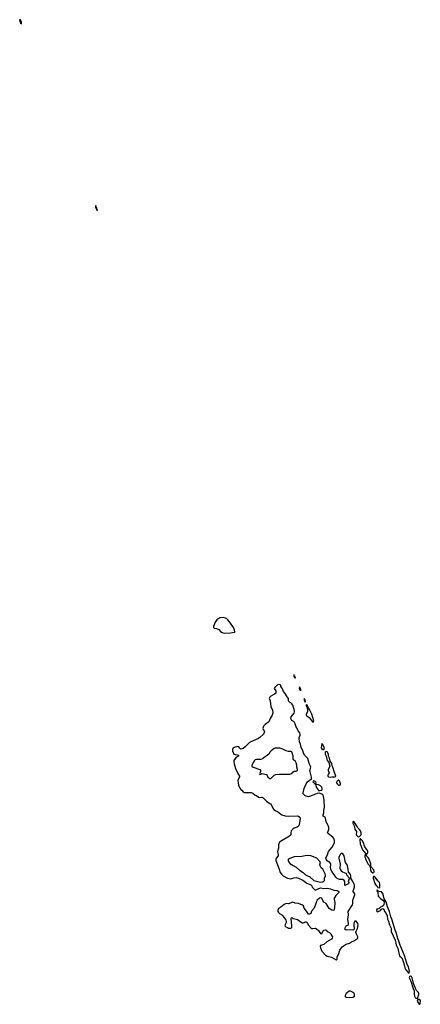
# Model space of a CAD drawing. Header units: inches. Extents: x 2900156 to 3052044, y 553486 to 918419.
# Tile 15 of 15: x 2951596 to 2958830, y 900654 to 918419. Entities that reach past the tile are written whole.
import ezdxf

# ---------------------------------------------------------------- set-up
doc = ezdxf.new("R2010")
doc.units = ezdxf.units.IN
doc.header["$MEASUREMENT"] = 0
doc.layers.add('C9950', color=7, linetype='Continuous')
doc.layers.add('C9951', color=7, linetype='Continuous')

msp = doc.modelspace()

# ---------------------------------------------------------------- linework, layer by layer
at = {"layer": 'C9950', "color": 5}
for points, elevation in [([(2955271, 907631), (2955212, 907628), (2955158, 907590), (2955125, 907550), (2955097, 907470), (2955096, 907450), (2955110, 907441), (2955150, 907437), (2955190, 907416), (2955222, 907382), (2955250, 907361), (2955293, 907353), (2955404, 907356), (2955470, 907368), (2955478, 907370), (2955477, 907410), (2955458, 907450), (2955405, 907530), (2955355, 907590), (2955330, 907612), (2955310, 907622)], 20), ([(2956550, 906598), (2956544, 906596), (2956546, 906570), (2956550, 906561), (2956559, 906559), (2956570, 906536), (2956575, 906545), (2956570, 906569), (2956556, 906576)], 20), ([(2956290, 906423), (2956250, 906417), (2956203, 906370), (2956191, 906350), (2956220, 906310), (2956224, 906290), (2956219, 906270), (2956196, 906250), (2956130, 906214), (2956108, 906190), (2956100, 906170), (2956119, 906130), (2956129, 906029), (2956135, 906010), (2956159, 905970), (2956168, 905910), (2956155, 905870), (2956117, 905810), (2956095, 905750), (2956030, 905704), (2956001, 905670), (2955989, 905630), (2955994, 905614), (2956012, 905590), (2956018, 905570), (2956000, 905530), (2955935, 905465), (2955911, 905449), (2955814, 905406), (2955768, 905392), (2955744, 905376), (2955714, 905350), (2955670, 905298), (2955630, 905270), (2955590, 905257), (2955570, 905274), (2955550, 905302), (2955530, 905305), (2955470, 905286), (2955450, 905278), (2955442, 905270), (2955437, 905250), (2955440, 905230), (2955450, 905196), (2955465, 905170), (2955490, 905160), (2955530, 905158), (2955550, 905150), (2955540, 905130), (2955501, 905099), (2955475, 905070), (2955465, 905050), (2955461, 905030), (2955466, 904990), (2955491, 904910), (2955537, 904817), (2955565, 904770), (2955565, 904750), (2955543, 904710), (2955536, 904690), (2955547, 904610), (2955570, 904551), (2955590, 904528), (2955610, 904517), (2955631, 904490), (2955650, 904476), (2955670, 904473), (2955775, 904475), (2955803, 904463), (2955845, 904426), (2955870, 904419), (2955910, 904394), (2955930, 904387), (2955970, 904391), (2955990, 904381), (2956050, 904318), (2956110, 904278), (2956130, 904271), (2956168, 904190), (2956187, 904167), (2956210, 904151), (2956250, 904135), (2956310, 904082), (2956332, 904072), (2956390, 904057), (2956448, 904048), (2956610, 904056), (2956633, 904050), (2956652, 904030), (2956659, 904010), (2956656, 903970), (2956641, 903890), (2956629, 903870), (2956607, 903853), (2956550, 903830), (2956522, 903810), (2956498, 903782), (2956489, 903750), (2956489, 903710), (2956470, 903690), (2956308, 903592), (2956290, 903578), (2956276, 903550), (2956269, 903529), (2956269, 903470), (2956252, 903410), (2956265, 903350), (2956261, 903330), (2956228, 903290), (2956220, 903270), (2956220, 903250), (2956284, 903090), (2956300, 903030), (2956322, 903002), (2956354, 902974), (2956430, 902929), (2956490, 902919), (2956510, 902922), (2956544, 902936), (2956590, 902941), (2956630, 902930), (2956710, 902891), (2956782, 902842), (2956851, 902810), (2956870, 902790), (2956875, 902770), (2956930, 902716), (2957027, 902753), (2957090, 902746), (2957150, 902750), (2957210, 902736), (2957270, 902714), (2957329, 902709), (2957356, 902690), (2957358, 902670), (2957305, 902615), (2957285, 902590), (2957277, 902570), (2957275, 902550), (2957284, 902490), (2957281, 902399), (2957276, 902364), (2957268, 902352), (2957253, 902347), (2957230, 902352), (2957182, 902382), (2957132, 902472), (2957090, 902497), (2957070, 902524), (2957050, 902567), (2957030, 902577), (2957009, 902571), (2956965, 902530), (2956953, 902510), (2956944, 902470), (2956914, 902390), (2956866, 902334), (2956850, 902292), (2956830, 902282), (2956810, 902282), (2956796, 902296), (2956775, 902335), (2956731, 902390), (2956722, 902430), (2956704, 902444), (2956630, 902474), (2956570, 902479), (2956530, 902495), (2956507, 902493), (2956470, 902470), (2956450, 902464), (2956410, 902472), (2956370, 902456), (2956313, 902407), (2956270, 902380), (2956256, 902350), (2956258, 902330), (2956269, 902310), (2956289, 902290), (2956330, 902267), (2956350, 902248), (2956400, 902170), (2956408, 902150), (2956407, 902133), (2956388, 902092), (2956386, 902070), (2956400, 902050), (2956430, 902037), (2956450, 902029), (2956492, 902028), (2956506, 902034), (2956510, 902041), (2956512, 902070), (2956499, 902201), (2956499, 902210), (2956510, 902219), (2956525, 902205), (2956540, 902200), (2956590, 902192), (2956610, 902183), (2956694, 902126), (2956717, 902123), (2956732, 902128), (2956750, 902141), (2956770, 902144), (2956787, 902127), (2956803, 902090), (2956850, 902036), (2956870, 902024), (2956890, 902021), (2956930, 902028), (2956950, 902023), (2956990, 901988), (2957030, 901933), (2957050, 901926), (2957070, 901970), (2957085, 901990), (2957110, 901999), (2957129, 901989), (2957150, 901967), (2957190, 901950), (2957210, 901930), (2957234, 901890), (2957242, 901870), (2957241, 901850), (2957227, 901830), (2957141, 901779), (2957090, 901732), (2957030, 901717), (2957022, 901698), (2957025, 901670), (2957053, 901613), (2957118, 901538), (2957145, 901525), (2957224, 901504), (2957310, 901459), (2957329, 901470), (2957329, 901510), (2957352, 901550), (2957376, 901630), (2957387, 901650), (2957421, 901690), (2957490, 901737), (2957550, 901757), (2957590, 901781), (2957630, 901797), (2957701, 901850), (2957701, 901870), (2957677, 901917), (2957666, 901954), (2957669, 901971), (2957697, 902023), (2957705, 902090), (2957699, 902110), (2957670, 902156), (2957650, 902156), (2957630, 902115), (2957628, 902088), (2957636, 902010), (2957625, 901995), (2957609, 901991), (2957550, 901996), (2957490, 901989), (2957469, 902010), (2957470, 902034), (2957482, 902058), (2957490, 902068), (2957533, 902090), (2957535, 902110), (2957519, 902190), (2957531, 902270), (2957529, 902330), (2957605, 902450), (2957610, 902470), (2957610, 902530), (2957615, 902550), (2957650, 902630), (2957646, 902650), (2957616, 902690), (2957618, 902710), (2957632, 902730), (2957644, 902770), (2957640, 902810), (2957614, 902870), (2957574, 902930), (2957574, 902970), (2957570, 902995), (2957550, 903018), (2957531, 903031), (2957527, 903090), (2957515, 903150), (2957507, 903170), (2957477, 903210), (2957470, 903230), (2957469, 903270), (2957452, 903330), (2957430, 903371), (2957410, 903381), (2957404, 903376), (2957390, 903364), (2957359, 903310), (2957356, 903290), (2957383, 903183), (2957377, 903110), (2957380, 903090), (2957400, 903060), (2957422, 903042), (2957483, 903023), (2957493, 903013), (2957499, 902990), (2957551, 902930), (2957528, 902870), (2957536, 902850), (2957530, 902830), (2957477, 902803), (2957470, 902794), (2957464, 902810), (2957469, 902870), (2957453, 902890), (2957430, 902903), (2957410, 902906), (2957370, 902904), (2957330, 902926), (2957304, 902950), (2957277, 902997), (2957230, 903053), (2957214, 903090), (2957210, 903130), (2957214, 903170), (2957211, 903190), (2957196, 903210), (2957150, 903245), (2957130, 903270), (2957126, 903290), (2957130, 903307), (2957156, 903350), (2957172, 903410), (2957236, 903490), (2957278, 903570), (2957282, 903610), (2957270, 903645), (2957250, 903670), (2957174, 903730), (2957156, 903750), (2957178, 903810), (2957176, 903850), (2957132, 903950), (2957117, 904010), (2957110, 904023), (2957077, 904050), (2957077, 904070), (2957088, 904110), (2957086, 904150), (2957100, 904210), (2957092, 904332), (2957082, 904410), (2957070, 904436), (2957050, 904448), (2957010, 904461), (2956970, 904460), (2956910, 904432), (2956876, 904424), (2956830, 904402), (2956810, 904399), (2956770, 904409), (2956745, 904424), (2956717, 904450), (2956713, 904470), (2956730, 904545), (2956770, 904633), (2956790, 904665), (2956830, 904696), (2956864, 904716), (2956864, 904750), (2956836, 904870), (2956850, 904930), (2956848, 904950), (2956820, 905000), (2956797, 905090), (2956739, 905150), (2956718, 905190), (2956705, 905245), (2956678, 905290), (2956667, 905347), (2956647, 905390), (2956640, 905450), (2956640, 905470), (2956660, 905510), (2956663, 905530), (2956655, 905550), (2956624, 905590), (2956602, 905642), (2956583, 905670), (2956570, 905715), (2956552, 905750), (2956510, 905776), (2956492, 905810), (2956500, 905841), (2956550, 905905), (2956558, 905930), (2956556, 905950), (2956525, 906050), (2956510, 906077), (2956490, 906093), (2956465, 906105), (2956456, 906116), (2956451, 906130), (2956452, 906170), (2956423, 906203), (2956390, 906264), (2956360, 906300), (2956338, 906358), (2956309, 906390), (2956309, 906410)], 20), ([(2956650, 906381), (2956642, 906350), (2956650, 906326), (2956662, 906322), (2956670, 906308), (2956670, 906342)], 20), ([(2956730, 906173), (2956730, 906141), (2956750, 906107), (2956756, 906124), (2956752, 906150), (2956737, 906157)], 20), ([(2956770, 906066), (2956770, 906042), (2956785, 906005), (2956795, 905955), (2956791, 905929), (2956769, 905890), (2956768, 905870), (2956778, 905858), (2956824, 905830), (2956890, 905747), (2956893, 905747), (2956902, 905758), (2956905, 905770), (2956891, 905829), (2956870, 905890), (2956830, 905975), (2956814, 905994), (2956810, 906009), (2956799, 906019), (2956790, 906053), (2956775, 906055)], 20), ([(2957050, 905358), (2957042, 905290), (2957044, 905270), (2957070, 905250), (2957090, 905254), (2957098, 905270), (2957096, 905290), (2957070, 905343), (2957063, 905343)], 20), ([(2956210, 905275), (2956190, 905267), (2956139, 905230), (2956120, 905210), (2956097, 905170), (2955978, 905082), (2955950, 905073), (2955870, 905072), (2955850, 905064), (2955837, 905050), (2955789, 904970), (2955786, 904950), (2955811, 904930), (2955934, 904890), (2955946, 904870), (2955945, 904854), (2955941, 904839), (2955930, 904826), (2955926, 904810), (2955930, 904802), (2955950, 904806), (2955970, 904817), (2956050, 904799), (2956063, 904783), (2956078, 904750), (2956110, 904730), (2956130, 904731), (2956193, 904787), (2956218, 904802), (2956290, 904807), (2956408, 904808), (2956430, 904804), (2956471, 904809), (2956510, 904819), (2956530, 904845), (2956550, 904859), (2956590, 904862), (2956610, 904870), (2956613, 904890), (2956598, 904930), (2956598, 904970), (2956591, 905010), (2956576, 905036), (2956535, 905070), (2956533, 905130), (2956517, 905190), (2956507, 905210), (2956490, 905218), (2956450, 905217), (2956410, 905225), (2956350, 905257), (2956294, 905274)], 40), ([(2957130, 905218), (2957124, 905216), (2957110, 905202), (2957112, 905170), (2957128, 905130), (2957148, 905050), (2957178, 905018), (2957196, 904950), (2957191, 904930), (2957166, 904890), (2957164, 904870), (2957186, 904830), (2957170, 904814), (2957157, 904790), (2957160, 904770), (2957170, 904761), (2957209, 904751), (2957230, 904756), (2957290, 904758), (2957307, 904773), (2957278, 904838), (2957251, 904930), (2957236, 904956), (2957230, 904998), (2957202, 905042), (2957190, 905095), (2957174, 905130), (2957170, 905170), (2957150, 905207)], 20), ([(2956910, 904685), (2956898, 904682), (2956891, 904670), (2956910, 904647), (2956921, 904641), (2956930, 904622), (2956938, 904622), (2956948, 904650), (2956944, 904670)], 20), ([(2956942, 904618), (2956948, 904570), (2956983, 904523), (2956994, 904514), (2957013, 904513), (2957050, 904520), (2957056, 904530), (2957058, 904550), (2957050, 904574), (2957030, 904594), (2956990, 904616)], 20), ([(2957350, 904702), (2957324, 904676), (2957319, 904650), (2957330, 904630), (2957350, 904610), (2957370, 904607), (2957386, 904614), (2957389, 904631), (2957370, 904685)], 20), ([(2957632, 903952), (2957611, 903949), (2957610, 903923), (2957635, 903875), (2957650, 903816), (2957677, 903770), (2957674, 903710), (2957690, 903691), (2957710, 903677), (2957730, 903681), (2957755, 903705), (2957761, 903719), (2957760, 903750), (2957750, 903781), (2957730, 903810), (2957718, 903818), (2957700, 903839), (2957690, 903864)], 20), ([(2957750, 903641), (2957743, 903637), (2957737, 903623), (2957743, 903550), (2957784, 903444), (2957845, 903370), (2957842, 903358), (2957830, 903346), (2957828, 903330), (2957828, 903310), (2957837, 903297), (2957841, 903270), (2957890, 903181), (2957905, 903165), (2957910, 903151), (2957922, 903142), (2957931, 903070), (2957941, 903050), (2957970, 903026), (2957990, 903031), (2957997, 903043), (2957998, 903050), (2957990, 903079), (2957938, 903138), (2957936, 903190), (2957908, 903270), (2957890, 903301), (2957857, 903330), (2957856, 903364), (2957870, 903371), (2957879, 903390), (2957881, 903410), (2957875, 903430), (2957864, 903450), (2957838, 903478), (2957820, 903510), (2957805, 903570), (2957781, 903610)], 20), ([(2956790, 903338), (2956750, 903334), (2956690, 903320), (2956550, 903317), (2956444, 903270), (2956442, 903250), (2956450, 903230), (2956476, 903196), (2956536, 903156), (2956590, 903127), (2956650, 903075), (2956713, 903033), (2956754, 902990), (2956790, 902970), (2956834, 902954), (2956907, 902890), (2957030, 902858), (2957070, 902864), (2957084, 902870), (2957097, 902890), (2957101, 902930), (2957118, 902970), (2957113, 903010), (2957070, 903094), (2957038, 903118), (2957019, 903150), (2957014, 903170), (2957026, 903210), (2957017, 903230), (2956962, 903290), (2956852, 903330)], 40), ([(2958003, 902957), (2957983, 902957), (2957978, 902950), (2957981, 902930), (2958010, 902831), (2958030, 902799), (2958050, 902783), (2958064, 902764), (2958070, 902759), (2958090, 902756), (2958101, 902770), (2958097, 902830), (2958090, 902853), (2958061, 902881), (2958016, 902950)], 20), ([(2958050, 902722), (2958045, 902710), (2958050, 902692), (2958060, 902680), (2958070, 902608), (2958086, 902586), (2958110, 902564), (2958155, 902535), (2958165, 902525), (2958174, 902494), (2958169, 902451), (2958163, 902437), (2958141, 902419), (2958110, 902404), (2958083, 902377), (2958070, 902372), (2958050, 902378), (2958043, 902370), (2958037, 902350), (2958042, 902330), (2958050, 902324), (2958070, 902328), (2958110, 902344), (2958129, 902371), (2958150, 902381), (2958170, 902372), (2958182, 902330), (2958210, 902290), (2958229, 902250), (2958238, 902190), (2958255, 902155), (2958271, 902090), (2958306, 902030), (2958303, 901970), (2958376, 901810), (2958392, 901730), (2958422, 901662), (2958451, 901531), (2958494, 901494), (2958500, 901480), (2958532, 901390), (2958552, 901310), (2958570, 901273), (2958610, 901226), (2958630, 901216), (2958634, 901250), (2958614, 901330), (2958593, 901370), (2958550, 901518), (2958464, 901724), (2958450, 901773), (2958421, 901841), (2958394, 901950), (2958373, 901993), (2958314, 902190), (2958295, 902235), (2958274, 902330), (2958235, 902415), (2958210, 902502), (2958176, 902556), (2958167, 902610), (2958150, 902655), (2958130, 902684), (2958087, 902687), (2958063, 902703)], 20), ([(2958650, 901164), (2958632, 901150), (2958628, 901130), (2958660, 901070), (2958701, 900941), (2958719, 900899), (2958719, 900830), (2958723, 900803), (2958737, 900777), (2958750, 900766), (2958770, 900761), (2958784, 900776), (2958799, 900810), (2958805, 900830), (2958805, 900850), (2958797, 900870), (2958762, 900902), (2958746, 900926), (2958708, 901028), (2958685, 901130), (2958670, 901154)], 20), ([(2957570, 900892), (2957542, 900890), (2957512, 900870), (2957492, 900850), (2957472, 900810), (2957474, 900790), (2957490, 900782), (2957550, 900778), (2957610, 900782), (2957639, 900801), (2957644, 900830), (2957637, 900850), (2957630, 900862), (2957618, 900870)], 20), ([(2958790, 900744), (2958777, 900730), (2958775, 900710), (2958790, 900678), (2958810, 900654), (2958822, 900658), (2958827, 900673), (2958830, 900710), (2958826, 900726), (2958810, 900739)], 20)]:
    msp.add_lwpolyline(points, close=True, dxfattribs=dict(at, elevation=elevation))
at = {"layer": 'C9951', "color": 5, "elevation": 20}
for points in [[(2951610, 918419), (2951602, 918418), (2951596, 918410), (2951610, 918357), (2951630, 918347), (2951630, 918381)], [(2952970, 915065), (2952964, 915050), (2952967, 915033), (2952970, 915019), (2952978, 915018), (2952990, 914971), (2952999, 914981), (2952998, 914990), (2952990, 915026), (2952985, 915025), (2952985, 915030), (2952977, 915037)]]:
    msp.add_lwpolyline(points, close=True, dxfattribs=at)

doc.saveas('drawing.dxf')
